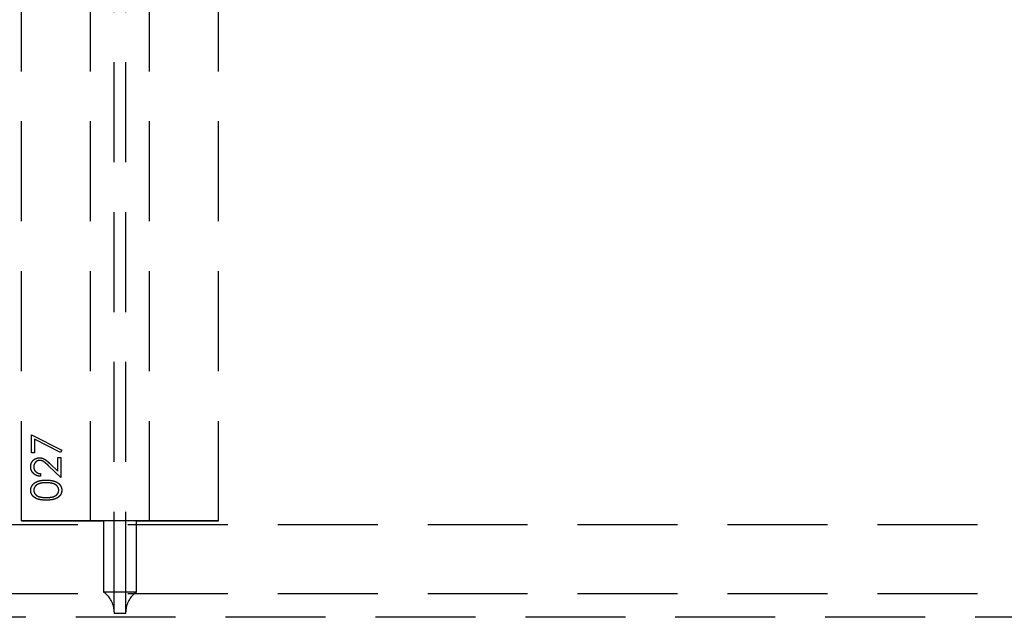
# Model space of a CAD drawing. Header units: millimetres. Extents: x 146126 to 148218, y 45487 to 48965.
# Tile 8 of 14: x 147162 to 147662, y 46690 to 46994. Entities that reach past the tile are written whole.
import ezdxf

# ---------------------------------------------------------------- set-up
doc = ezdxf.new("R2010")
doc.units = ezdxf.units.MM
doc.header["$LTSCALE"] = 200
doc.linetypes.add('HIDDEN', pattern=[1.905, 1.27, -0.635])
doc.layers.add('Plancher intermediaire', color=7, linetype='Continuous')

msp = doc.modelspace()

# ---------------------------------------------------------------- linework, layer by layer
at = {"layer": 'Plancher intermediaire', "linetype": 'HIDDEN', "ltscale": 0.2}
for p, q in [((147209.5, 46692.73), (147209.5, 48581.08)), ((147215.5, 46692.73), (147215.5, 48581.08)), ((147162.5, 46738.91), (147162.5, 48534.91)), ((147197.5, 46738.91), (147197.5, 48534.91)), ((147227.5, 46738.91), (147227.5, 48534.91)), ((147262.5, 46738.91), (147262.5, 48534.91)), ((148105.5, 46736.91), (146157.5, 46736.91)), ((148105.5, 46701.91), (146157.5, 46701.91)), ((148155.17, 46689.91), (146157.5, 46689.91))]:
    msp.add_line(p, q, dxfattribs=at)
at = {"layer": 'Plancher intermediaire', "linetype": 'HIDDEN'}
for p, q in [((147167.5, 46782.75), (147182.89, 46774.87)), ((147167.5, 46773.52), (147167.5, 46782.75)), ((147169.04, 46780.47), (147169.04, 46773.52)), ((147182.25, 46773.7), (147169.04, 46780.47)), ((147169.04, 46773.52), (147167.5, 46773.52)), ((147182.89, 46774.87), (147182.25, 46773.7)), ((147182.5, 46761.02), (147176.3, 46766.84)), ((147176.96, 46767.99), (147180.96, 46764.23)), ((147180.96, 46771.21), (147182.5, 46771.21)), ((147180.96, 46764.23), (147180.96, 46771.21)), ((147182.5, 46771.21), (147182.5, 46761.02)), ((147172.12, 46762.94), (147172.12, 46761.6)), ((147262.5, 46738.91), (147162.5, 46738.91)), ((147162.5, 46738.91), (147197.5, 46738.91)), ((147197.5, 46738.91), (147204.14, 46738.91)), ((147204.14, 46738.91), (147197.5, 46738.91)), ((147204.14, 46738.91), (147204.14, 46702.73)), ((147220.87, 46738.91), (147204.14, 46738.91)), ((147220.87, 46702.73), (147220.87, 46738.91)), ((147220.87, 46738.91), (147227.5, 46738.91)), ((147227.5, 46738.91), (147220.87, 46738.91)), ((147227.5, 46738.91), (147262.5, 46738.91)), ((147220.87, 46702.73), (147204.14, 46702.73)), ((147209.5, 46692.73), (147209.5, 46691.91)), ((147215.5, 46691.91), (147209.5, 46691.91)), ((147215.5, 46691.91), (147215.5, 46692.73))]:
    msp.add_line(p, q, dxfattribs=at)
for centre, start, end in [((147197.5, 46692.73), 0, 56.4427), ((147227.5, 46692.73), 123.5573, 180)]:
    msp.add_arc(centre, 12, start, end, dxfattribs=at)
for points, knots in [([(147167.12, 46766.49), (147167.12, 46766.65), (147167.13, 46766.98), (147167.2, 46767.45), (147167.3, 46767.9), (147167.44, 46768.32), (147167.63, 46768.72), (147167.86, 46769.1), (147168.13, 46769.45), (147168.44, 46769.77), (147168.78, 46770.07), (147169.14, 46770.32), (147169.51, 46770.54), (147169.89, 46770.72), (147170.29, 46770.85), (147170.71, 46770.95), (147171.14, 46771.01), (147171.43, 46771.02), (147171.58, 46771.02)], [0, 0, 0, 0, 0.06948, 0.136525, 0.200801, 0.263983, 0.325711, 0.387271, 0.449493, 0.512955, 0.576266, 0.637575, 0.697901, 0.757558, 0.816588, 0.876646, 0.937286, 1, 1, 1, 1]), ([(147167.12, 46766.49), (147167.12, 46766.65), (147167.13, 46766.98), (147167.2, 46767.45), (147167.3, 46767.9), (147167.44, 46768.32), (147167.63, 46768.72), (147167.86, 46769.1), (147168.13, 46769.45), (147168.44, 46769.77), (147168.78, 46770.07), (147169.14, 46770.32), (147169.51, 46770.54), (147169.89, 46770.72), (147170.29, 46770.85), (147170.71, 46770.95), (147171.14, 46771.01), (147171.43, 46771.02), (147171.58, 46771.02)], [0, 0, 0, 0, 0.06948, 0.136525, 0.200801, 0.263983, 0.325711, 0.387271, 0.449493, 0.512955, 0.576266, 0.637575, 0.697901, 0.757558, 0.816588, 0.876646, 0.937286, 1, 1, 1, 1]), ([(147171.7, 46769.68), (147171.6, 46769.67), (147171.39, 46769.67), (147171.1, 46769.62), (147170.81, 46769.55), (147170.54, 46769.45), (147170.27, 46769.31), (147170.02, 46769.15), (147169.78, 46768.95), (147169.55, 46768.73), (147169.34, 46768.49), (147169.16, 46768.24), (147169, 46767.97), (147168.88, 46767.68), (147168.78, 46767.39), (147168.71, 46767.08), (147168.67, 46766.75), (147168.66, 46766.53), (147168.66, 46766.42)], [0, 0, 0, 0, 0.061965, 0.122122, 0.180988, 0.239933, 0.299906, 0.359989, 0.421776, 0.486576, 0.551535, 0.615018, 0.677259, 0.73973, 0.80305, 0.866495, 0.931973, 1, 1, 1, 1]), ([(147171.7, 46769.68), (147171.6, 46769.67), (147171.39, 46769.67), (147171.1, 46769.62), (147170.81, 46769.55), (147170.54, 46769.45), (147170.27, 46769.31), (147170.02, 46769.15), (147169.78, 46768.95), (147169.55, 46768.73), (147169.34, 46768.49), (147169.16, 46768.24), (147169, 46767.97), (147168.88, 46767.68), (147168.78, 46767.39), (147168.71, 46767.08), (147168.67, 46766.75), (147168.66, 46766.53), (147168.66, 46766.42)], [0, 0, 0, 0, 0.061965, 0.122122, 0.180988, 0.239933, 0.299906, 0.359989, 0.421776, 0.486576, 0.551535, 0.615018, 0.677259, 0.73973, 0.80305, 0.866495, 0.931973, 1, 1, 1, 1]), ([(147171.58, 46771.02), (147171.79, 46771.01), (147172.2, 46771), (147172.81, 46770.88), (147173.4, 46770.68), (147173.87, 46770.45), (147174.26, 46770.22), (147174.57, 46770.01), (147174.91, 46769.76), (147175.27, 46769.48), (147175.66, 46769.16), (147176.07, 46768.8), (147176.51, 46768.41), (147176.81, 46768.13), (147176.96, 46767.99)], [0, 0, 0, 0, 0.098701, 0.195671, 0.29242, 0.391339, 0.444459, 0.504225, 0.570348, 0.642914, 0.72229, 0.807923, 0.90047, 1, 1, 1, 1]), ([(147171.58, 46771.02), (147171.79, 46771.01), (147172.2, 46771), (147172.81, 46770.88), (147173.4, 46770.68), (147173.87, 46770.45), (147174.26, 46770.22), (147174.57, 46770.01), (147174.91, 46769.76), (147175.27, 46769.48), (147175.66, 46769.16), (147176.07, 46768.8), (147176.51, 46768.41), (147176.81, 46768.13), (147176.96, 46767.99)], [0, 0, 0, 0, 0.098701, 0.195671, 0.29242, 0.391339, 0.444459, 0.504225, 0.570348, 0.642914, 0.72229, 0.807923, 0.90047, 1, 1, 1, 1]), ([(147176.3, 46766.84), (147176.15, 46766.98), (147175.86, 46767.25), (147175.45, 46767.64), (147175.06, 46767.98), (147174.71, 46768.29), (147174.38, 46768.56), (147174.09, 46768.79), (147173.82, 46768.98), (147173.51, 46769.18), (147173.13, 46769.38), (147172.66, 46769.55), (147172.18, 46769.66), (147171.86, 46769.67), (147171.7, 46769.68)], [0, 0, 0, 0, 0.110803, 0.212829, 0.306101, 0.390647, 0.466924, 0.534481, 0.593587, 0.644557, 0.7362, 0.825024, 0.911986, 1, 1, 1, 1]), ([(147176.3, 46766.84), (147176.15, 46766.98), (147175.86, 46767.25), (147175.45, 46767.64), (147175.06, 46767.98), (147174.71, 46768.29), (147174.38, 46768.56), (147174.09, 46768.79), (147173.82, 46768.98), (147173.51, 46769.18), (147173.13, 46769.38), (147172.66, 46769.55), (147172.18, 46769.66), (147171.86, 46769.67), (147171.7, 46769.68)], [0, 0, 0, 0, 0.110803, 0.212829, 0.306101, 0.390647, 0.466924, 0.534481, 0.593587, 0.644557, 0.7362, 0.825024, 0.911986, 1, 1, 1, 1]), ([(147172.12, 46761.6), (147171.94, 46761.61), (147171.59, 46761.62), (147171.08, 46761.7), (147170.59, 46761.82), (147170.13, 46761.98), (147169.69, 46762.19), (147169.27, 46762.43), (147168.88, 46762.72), (147168.52, 46763.04), (147168.19, 46763.4), (147167.9, 46763.78), (147167.66, 46764.18), (147167.46, 46764.6), (147167.31, 46765.05), (147167.2, 46765.51), (147167.13, 46765.99), (147167.12, 46766.32), (147167.12, 46766.49)], [0, 0, 0, 0, 0.0687908, 0.1351033, 0.1989787, 0.2619043, 0.323495, 0.3851954, 0.4469692, 0.5097648, 0.5722506, 0.6334052, 0.6932512, 0.7525832, 0.8125793, 0.8732751, 0.9355499, 1, 1, 1, 1]), ([(147172.12, 46761.6), (147171.94, 46761.61), (147171.59, 46761.62), (147171.08, 46761.7), (147170.59, 46761.82), (147170.13, 46761.98), (147169.69, 46762.19), (147169.27, 46762.43), (147168.88, 46762.72), (147168.52, 46763.04), (147168.19, 46763.4), (147167.9, 46763.78), (147167.66, 46764.18), (147167.46, 46764.6), (147167.31, 46765.05), (147167.2, 46765.51), (147167.13, 46765.99), (147167.12, 46766.32), (147167.12, 46766.49)], [0, 0, 0, 0, 0.0687908, 0.1351033, 0.1989787, 0.2619043, 0.323495, 0.3851954, 0.4469692, 0.5097648, 0.5722506, 0.6334052, 0.6932512, 0.7525832, 0.8125793, 0.8732751, 0.9355499, 1, 1, 1, 1]), ([(147168.66, 46766.42), (147168.66, 46766.3), (147168.67, 46766.07), (147168.71, 46765.74), (147168.78, 46765.41), (147168.88, 46765.11), (147169.01, 46764.81), (147169.16, 46764.53), (147169.35, 46764.27), (147169.56, 46764.02), (147169.8, 46763.8), (147170.06, 46763.6), (147170.35, 46763.43), (147170.66, 46763.27), (147170.99, 46763.15), (147171.35, 46763.06), (147171.72, 46762.98), (147171.99, 46762.96), (147172.12, 46762.94)], [0, 0, 0, 0, 0.0644299, 0.1265297, 0.1867437, 0.2458977, 0.3040531, 0.3621955, 0.4206546, 0.4803309, 0.5406629, 0.6007435, 0.6619819, 0.7244801, 0.7890671, 0.8563333, 0.9263621, 1, 1, 1, 1]), ([(147168.66, 46766.42), (147168.66, 46766.3), (147168.67, 46766.07), (147168.71, 46765.74), (147168.78, 46765.41), (147168.88, 46765.11), (147169.01, 46764.81), (147169.16, 46764.53), (147169.35, 46764.27), (147169.56, 46764.02), (147169.8, 46763.8), (147170.06, 46763.6), (147170.35, 46763.43), (147170.66, 46763.27), (147170.99, 46763.15), (147171.35, 46763.06), (147171.72, 46762.98), (147171.99, 46762.96), (147172.12, 46762.94)], [0, 0, 0, 0, 0.0644299, 0.1265297, 0.1867437, 0.2458977, 0.3040531, 0.3621955, 0.4206546, 0.4803309, 0.5406629, 0.6007435, 0.6619819, 0.7244801, 0.7890671, 0.8563333, 0.9263621, 1, 1, 1, 1]), ([(147167.12, 46754.5), (147167.12, 46754.62), (147167.12, 46754.85), (147167.17, 46755.2), (147167.23, 46755.55), (147167.33, 46755.88), (147167.44, 46756.21), (147167.59, 46756.52), (147167.76, 46756.83), (147167.96, 46757.13), (147168.18, 46757.42), (147168.43, 46757.69), (147168.71, 46757.95), (147169.01, 46758.19), (147169.34, 46758.41), (147169.7, 46758.62), (147170.08, 46758.82), (147170.49, 46759), (147170.93, 46759.16), (147171.41, 46759.3), (147171.92, 46759.41), (147172.47, 46759.51), (147173.05, 46759.58), (147173.67, 46759.64), (147174.33, 46759.67), (147174.78, 46759.67), (147175.01, 46759.68)], [0, 0, 0, 0, 0.033788, 0.067226, 0.099841, 0.132545, 0.16513, 0.198011, 0.23128, 0.265044, 0.299216, 0.334359, 0.369695, 0.406258, 0.443804, 0.482982, 0.523085, 0.565267, 0.609343, 0.656393, 0.705887, 0.758326, 0.813833, 0.872795, 0.934723, 1, 1, 1, 1]), ([(147167.12, 46754.5), (147167.12, 46754.62), (147167.12, 46754.85), (147167.17, 46755.2), (147167.23, 46755.55), (147167.33, 46755.88), (147167.44, 46756.21), (147167.59, 46756.52), (147167.76, 46756.83), (147167.96, 46757.13), (147168.18, 46757.42), (147168.43, 46757.69), (147168.71, 46757.95), (147169.01, 46758.19), (147169.34, 46758.41), (147169.7, 46758.62), (147170.08, 46758.82), (147170.49, 46759), (147170.93, 46759.16), (147171.41, 46759.3), (147171.92, 46759.41), (147172.47, 46759.51), (147173.05, 46759.58), (147173.67, 46759.64), (147174.33, 46759.67), (147174.78, 46759.67), (147175.01, 46759.68)], [0, 0, 0, 0, 0.033788, 0.067226, 0.099841, 0.132545, 0.16513, 0.198011, 0.23128, 0.265044, 0.299216, 0.334359, 0.369695, 0.406258, 0.443804, 0.482982, 0.523085, 0.565267, 0.609343, 0.656393, 0.705887, 0.758326, 0.813833, 0.872795, 0.934723, 1, 1, 1, 1]), ([(147175, 46758.33), (147174.82, 46758.33), (147174.47, 46758.32), (147173.95, 46758.3), (147173.46, 46758.26), (147173, 46758.21), (147172.56, 46758.13), (147172.14, 46758.05), (147171.75, 46757.95), (147171.38, 46757.83), (147171.04, 46757.7), (147170.72, 46757.55), (147170.43, 46757.4), (147170.16, 46757.23), (147169.91, 46757.05), (147169.69, 46756.85), (147169.48, 46756.65), (147169.25, 46756.36), (147169.02, 46755.99), (147168.81, 46755.52), (147168.68, 46755.04), (147168.67, 46754.71), (147168.66, 46754.54)], [0, 0, 0, 0, 0.065674, 0.128473, 0.188155, 0.24508, 0.299416, 0.350785, 0.399899, 0.446624, 0.491202, 0.533319, 0.573791, 0.612461, 0.649528, 0.685459, 0.720284, 0.754012, 0.819093, 0.880506, 0.940318, 1, 1, 1, 1]), ([(147175, 46758.33), (147174.82, 46758.33), (147174.47, 46758.32), (147173.95, 46758.3), (147173.46, 46758.26), (147173, 46758.21), (147172.56, 46758.13), (147172.14, 46758.05), (147171.75, 46757.95), (147171.38, 46757.83), (147171.04, 46757.7), (147170.72, 46757.55), (147170.43, 46757.4), (147170.16, 46757.23), (147169.91, 46757.05), (147169.69, 46756.85), (147169.48, 46756.65), (147169.25, 46756.36), (147169.02, 46755.99), (147168.81, 46755.52), (147168.68, 46755.04), (147168.67, 46754.71), (147168.66, 46754.54)], [0, 0, 0, 0, 0.065674, 0.128473, 0.188155, 0.24508, 0.299416, 0.350785, 0.399899, 0.446624, 0.491202, 0.533319, 0.573791, 0.612461, 0.649528, 0.685459, 0.720284, 0.754012, 0.819093, 0.880506, 0.940318, 1, 1, 1, 1]), ([(147178.77, 46757.76), (147178.64, 46757.81), (147178.37, 46757.9), (147177.95, 46758.02), (147177.5, 46758.11), (147177.04, 46758.19), (147176.56, 46758.25), (147176.06, 46758.3), (147175.54, 46758.32), (147175.18, 46758.33), (147175, 46758.33)], [0, 0, 0, 0, 0.110588, 0.224542, 0.342503, 0.464324, 0.590756, 0.722227, 0.858843, 1, 1, 1, 1]), ([(147178.77, 46757.76), (147178.64, 46757.81), (147178.37, 46757.9), (147177.95, 46758.02), (147177.5, 46758.11), (147177.04, 46758.19), (147176.56, 46758.25), (147176.06, 46758.3), (147175.54, 46758.32), (147175.18, 46758.33), (147175, 46758.33)], [0, 0, 0, 0, 0.110588, 0.224542, 0.342503, 0.464324, 0.590756, 0.722227, 0.858843, 1, 1, 1, 1]), ([(147175.01, 46759.68), (147175.24, 46759.67), (147175.69, 46759.67), (147176.34, 46759.64), (147176.96, 46759.58), (147177.54, 46759.51), (147178.08, 46759.42), (147178.59, 46759.3), (147179.07, 46759.17), (147179.51, 46759.01), (147179.91, 46758.83), (147180.29, 46758.64), (147180.65, 46758.43), (147180.98, 46758.2), (147181.28, 46757.96), (147181.56, 46757.7), (147181.81, 46757.43), (147182.04, 46757.14), (147182.24, 46756.84), (147182.41, 46756.53), (147182.56, 46756.21), (147182.68, 46755.88), (147182.77, 46755.55), (147182.84, 46755.21), (147182.88, 46754.85), (147182.89, 46754.62), (147182.89, 46754.5)], [0, 0, 0, 0, 0.065069, 0.127067, 0.185532, 0.240785, 0.293004, 0.342556, 0.388955, 0.432815, 0.474671, 0.514821, 0.553655, 0.591479, 0.627861, 0.663639, 0.698823, 0.733433, 0.76763, 0.801074, 0.83425, 0.86697, 0.899712, 0.932696, 0.966173, 1, 1, 1, 1]), ([(147175.01, 46759.68), (147175.24, 46759.67), (147175.69, 46759.67), (147176.34, 46759.64), (147176.96, 46759.58), (147177.54, 46759.51), (147178.08, 46759.42), (147178.59, 46759.3), (147179.07, 46759.17), (147179.51, 46759.01), (147179.91, 46758.83), (147180.29, 46758.64), (147180.65, 46758.43), (147180.98, 46758.2), (147181.28, 46757.96), (147181.56, 46757.7), (147181.81, 46757.43), (147182.04, 46757.14), (147182.24, 46756.84), (147182.41, 46756.53), (147182.56, 46756.21), (147182.68, 46755.88), (147182.77, 46755.55), (147182.84, 46755.21), (147182.88, 46754.85), (147182.89, 46754.62), (147182.89, 46754.5)], [0, 0, 0, 0, 0.065069, 0.127067, 0.185532, 0.240785, 0.293004, 0.342556, 0.388955, 0.432815, 0.474671, 0.514821, 0.553655, 0.591479, 0.627861, 0.663639, 0.698823, 0.733433, 0.76763, 0.801074, 0.83425, 0.86697, 0.899712, 0.932696, 0.966173, 1, 1, 1, 1]), ([(147181.35, 46754.54), (147181.34, 46754.71), (147181.33, 46755.04), (147181.2, 46755.53), (147181, 46756), (147180.76, 46756.37), (147180.54, 46756.65), (147180.35, 46756.85), (147180.13, 46757.03), (147179.9, 46757.21), (147179.65, 46757.37), (147179.38, 46757.51), (147179.08, 46757.65), (147178.88, 46757.72), (147178.77, 46757.76)], [0, 0, 0, 0, 0.112802, 0.225203, 0.339663, 0.459731, 0.521784, 0.583969, 0.64821, 0.71391, 0.781027, 0.851466, 0.924059, 1, 1, 1, 1]), ([(147181.35, 46754.54), (147181.34, 46754.71), (147181.33, 46755.04), (147181.2, 46755.53), (147181, 46756), (147180.76, 46756.37), (147180.54, 46756.65), (147180.35, 46756.85), (147180.13, 46757.03), (147179.9, 46757.21), (147179.65, 46757.37), (147179.38, 46757.51), (147179.08, 46757.65), (147178.88, 46757.72), (147178.77, 46757.76)], [0, 0, 0, 0, 0.112802, 0.225203, 0.339663, 0.459731, 0.521784, 0.583969, 0.64821, 0.71391, 0.781027, 0.851466, 0.924059, 1, 1, 1, 1]), ([(147175.01, 46749.48), (147174.77, 46749.48), (147174.3, 46749.49), (147173.62, 46749.52), (147172.98, 46749.57), (147172.39, 46749.64), (147171.83, 46749.72), (147171.32, 46749.83), (147170.85, 46749.96), (147170.42, 46750.11), (147170.02, 46750.28), (147169.65, 46750.46), (147169.31, 46750.66), (147168.99, 46750.88), (147168.69, 46751.11), (147168.42, 46751.36), (147168.17, 46751.62), (147167.95, 46751.9), (147167.76, 46752.2), (147167.58, 46752.5), (147167.44, 46752.81), (147167.33, 46753.13), (147167.23, 46753.46), (147167.17, 46753.8), (147167.12, 46754.15), (147167.12, 46754.38), (147167.12, 46754.5)], [0, 0, 0, 0, 0.06859, 0.133236, 0.194298, 0.251261, 0.304491, 0.354209, 0.400451, 0.443378, 0.483979, 0.523213, 0.561001, 0.597856, 0.633471, 0.668265, 0.702638, 0.736825, 0.77043, 0.803572, 0.835925, 0.86847, 0.900854, 0.933471, 0.96626, 1, 1, 1, 1]), ([(147175.01, 46749.48), (147174.77, 46749.48), (147174.3, 46749.49), (147173.62, 46749.52), (147172.98, 46749.57), (147172.39, 46749.64), (147171.83, 46749.72), (147171.32, 46749.83), (147170.85, 46749.96), (147170.42, 46750.11), (147170.02, 46750.28), (147169.65, 46750.46), (147169.31, 46750.66), (147168.99, 46750.88), (147168.69, 46751.11), (147168.42, 46751.36), (147168.17, 46751.62), (147167.95, 46751.9), (147167.76, 46752.2), (147167.58, 46752.5), (147167.44, 46752.81), (147167.33, 46753.13), (147167.23, 46753.46), (147167.17, 46753.8), (147167.12, 46754.15), (147167.12, 46754.38), (147167.12, 46754.5)], [0, 0, 0, 0, 0.06859, 0.133236, 0.194298, 0.251261, 0.304491, 0.354209, 0.400451, 0.443378, 0.483979, 0.523213, 0.561001, 0.597856, 0.633471, 0.668265, 0.702638, 0.736825, 0.77043, 0.803572, 0.835925, 0.86847, 0.900854, 0.933471, 0.96626, 1, 1, 1, 1]), ([(147168.66, 46754.54), (147168.67, 46754.38), (147168.68, 46754.04), (147168.81, 46753.56), (147169.02, 46753.08), (147169.25, 46752.71), (147169.48, 46752.42), (147169.67, 46752.22), (147169.88, 46752.03), (147170.12, 46751.86), (147170.37, 46751.7), (147170.64, 46751.54), (147170.93, 46751.41), (147171.24, 46751.29), (147171.58, 46751.18), (147171.96, 46751.09), (147172.37, 46751), (147172.83, 46750.94), (147173.32, 46750.89), (147173.85, 46750.86), (147174.41, 46750.83), (147174.8, 46750.83), (147175, 46750.83)], [0, 0, 0, 0, 0.060377, 0.120865, 0.182579, 0.247626, 0.281336, 0.315119, 0.349457, 0.384606, 0.421016, 0.458237, 0.496894, 0.537315, 0.58021, 0.627167, 0.678438, 0.734024, 0.793778, 0.857736, 0.926709, 1, 1, 1, 1]), ([(147168.66, 46754.54), (147168.67, 46754.38), (147168.68, 46754.04), (147168.81, 46753.56), (147169.02, 46753.08), (147169.25, 46752.71), (147169.48, 46752.42), (147169.67, 46752.22), (147169.88, 46752.03), (147170.12, 46751.86), (147170.37, 46751.7), (147170.64, 46751.54), (147170.93, 46751.41), (147171.24, 46751.29), (147171.58, 46751.18), (147171.96, 46751.09), (147172.37, 46751), (147172.83, 46750.94), (147173.32, 46750.89), (147173.85, 46750.86), (147174.41, 46750.83), (147174.8, 46750.83), (147175, 46750.83)], [0, 0, 0, 0, 0.060377, 0.120865, 0.182579, 0.247626, 0.281336, 0.315119, 0.349457, 0.384606, 0.421016, 0.458237, 0.496894, 0.537315, 0.58021, 0.627167, 0.678438, 0.734024, 0.793778, 0.857736, 0.926709, 1, 1, 1, 1]), ([(147175, 46750.83), (147175.2, 46750.83), (147175.59, 46750.83), (147176.16, 46750.86), (147176.68, 46750.89), (147177.17, 46750.94), (147177.62, 46751), (147178.04, 46751.08), (147178.41, 46751.17), (147178.75, 46751.28), (147179.07, 46751.41), (147179.36, 46751.54), (147179.63, 46751.69), (147179.88, 46751.85), (147180.11, 46752.03), (147180.33, 46752.22), (147180.52, 46752.42), (147180.75, 46752.71), (147180.99, 46753.09), (147181.19, 46753.56), (147181.32, 46754.05), (147181.34, 46754.38), (147181.35, 46754.54)], [0, 0, 0, 0, 0.072955, 0.141591, 0.205573, 0.265315, 0.320613, 0.371477, 0.418453, 0.461364, 0.501801, 0.540474, 0.577852, 0.614276, 0.64966, 0.684283, 0.718344, 0.752068, 0.817643, 0.879716, 0.939962, 1, 1, 1, 1]), ([(147175, 46750.83), (147175.2, 46750.83), (147175.59, 46750.83), (147176.16, 46750.86), (147176.68, 46750.89), (147177.17, 46750.94), (147177.62, 46751), (147178.04, 46751.08), (147178.41, 46751.17), (147178.75, 46751.28), (147179.07, 46751.41), (147179.36, 46751.54), (147179.63, 46751.69), (147179.88, 46751.85), (147180.11, 46752.03), (147180.33, 46752.22), (147180.52, 46752.42), (147180.75, 46752.71), (147180.99, 46753.09), (147181.19, 46753.56), (147181.32, 46754.05), (147181.34, 46754.38), (147181.35, 46754.54)], [0, 0, 0, 0, 0.072955, 0.141591, 0.205573, 0.265315, 0.320613, 0.371477, 0.418453, 0.461364, 0.501801, 0.540474, 0.577852, 0.614276, 0.64966, 0.684283, 0.718344, 0.752068, 0.817643, 0.879716, 0.939962, 1, 1, 1, 1]), ([(147182.89, 46754.5), (147182.89, 46754.38), (147182.88, 46754.15), (147182.84, 46753.8), (147182.78, 46753.47), (147182.68, 46753.14), (147182.57, 46752.82), (147182.43, 46752.51), (147182.26, 46752.21), (147182.06, 46751.91), (147181.84, 46751.64), (147181.6, 46751.37), (147181.33, 46751.12), (147181.03, 46750.89), (147180.71, 46750.68), (147180.36, 46750.47), (147179.99, 46750.29), (147179.59, 46750.12), (147179.16, 46749.97), (147178.68, 46749.83), (147178.17, 46749.73), (147177.62, 46749.64), (147177.02, 46749.57), (147176.39, 46749.52), (147175.71, 46749.49), (147175.25, 46749.48), (147175.01, 46749.48)], [0, 0, 0, 0, 0.033789, 0.066625, 0.099289, 0.131367, 0.163592, 0.196113, 0.228912, 0.26217, 0.296004, 0.330232, 0.365076, 0.400968, 0.437877, 0.475966, 0.51564, 0.556675, 0.600028, 0.64669, 0.696419, 0.749772, 0.80685, 0.86743, 0.931884, 1, 1, 1, 1]), ([(147182.89, 46754.5), (147182.89, 46754.38), (147182.88, 46754.15), (147182.84, 46753.8), (147182.78, 46753.47), (147182.68, 46753.14), (147182.57, 46752.82), (147182.43, 46752.51), (147182.26, 46752.21), (147182.06, 46751.91), (147181.84, 46751.64), (147181.6, 46751.37), (147181.33, 46751.12), (147181.03, 46750.89), (147180.71, 46750.68), (147180.36, 46750.47), (147179.99, 46750.29), (147179.59, 46750.12), (147179.16, 46749.97), (147178.68, 46749.83), (147178.17, 46749.73), (147177.62, 46749.64), (147177.02, 46749.57), (147176.39, 46749.52), (147175.71, 46749.49), (147175.25, 46749.48), (147175.01, 46749.48)], [0, 0, 0, 0, 0.033789, 0.066625, 0.099289, 0.131367, 0.163592, 0.196113, 0.228912, 0.26217, 0.296004, 0.330232, 0.365076, 0.400968, 0.437877, 0.475966, 0.51564, 0.556675, 0.600028, 0.64669, 0.696419, 0.749772, 0.80685, 0.86743, 0.931884, 1, 1, 1, 1])]:
    msp.add_open_spline(points, degree=3, knots=knots, dxfattribs=at)

doc.saveas('drawing.dxf')
